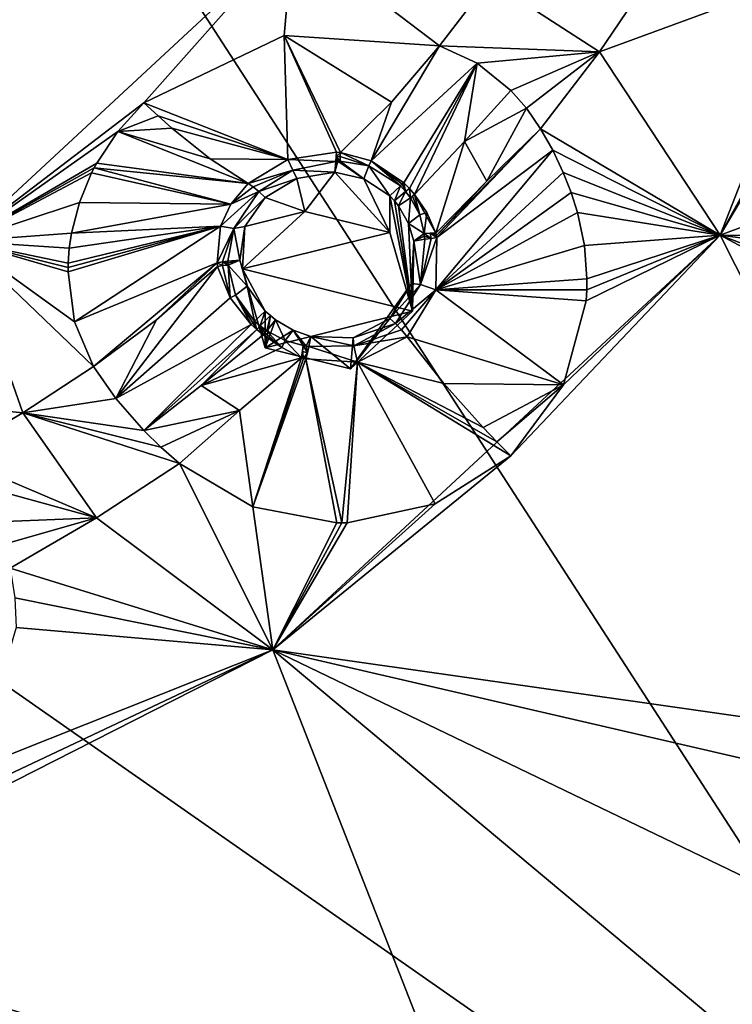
# Model space of a CAD drawing. Header units: millimetres. Extents: x -198 to 35, y -266 to 413.
# Tile 47 of 98: x -38 to -30, y -229 to -218. Entities that reach past the tile are written whole.
import ezdxf

# ---------------------------------------------------------------- set-up
doc = ezdxf.new("R2010")
doc.units = ezdxf.units.MM
doc.header["$LTSCALE"] = 87.30003
for name, color, linetype in [('1040', 7, 'CONTINUOUS'), ('1041', 7, 'CONTINUOUS'), ('1043', 7, 'CONTINUOUS'), ('306', 7, 'CONTINUOUS'), ('307', 7, 'CONTINUOUS'), ('308', 7, 'CONTINUOUS'), ('309', 7, 'CONTINUOUS'), ('310', 7, 'CONTINUOUS'), ('311', 7, 'CONTINUOUS'), ('312', 7, 'CONTINUOUS'), ('313', 7, 'CONTINUOUS'), ('430', 7, 'CONTINUOUS'), ('431', 7, 'CONTINUOUS'), ('480', 7, 'CONTINUOUS'), ('481', 7, 'CONTINUOUS'), ('482', 7, 'CONTINUOUS'), ('483', 7, 'CONTINUOUS'), ('484', 7, 'CONTINUOUS'), ('485', 7, 'CONTINUOUS'), ('486', 7, 'CONTINUOUS'), ('487', 7, 'CONTINUOUS'), ('488', 7, 'CONTINUOUS'), ('489', 7, 'CONTINUOUS'), ('638', 7, 'CONTINUOUS'), ('639', 7, 'CONTINUOUS'), ('640', 7, 'CONTINUOUS'), ('641', 7, 'CONTINUOUS'), ('642', 7, 'CONTINUOUS'), ('643', 7, 'CONTINUOUS'), ('644', 7, 'CONTINUOUS'), ('645', 7, 'CONTINUOUS'), ('646', 7, 'CONTINUOUS'), ('647', 7, 'CONTINUOUS'), ('648', 7, 'CONTINUOUS'), ('649', 7, 'CONTINUOUS'), ('650', 7, 'CONTINUOUS'), ('651', 7, 'CONTINUOUS'), ('834', 7, 'CONTINUOUS'), ('920', 7, 'CONTINUOUS'), ('921', 7, 'CONTINUOUS'), ('988', 7, 'CONTINUOUS')]:
    doc.layers.add(name, color=color, linetype=linetype)

msp = doc.modelspace()

# ---------------------------------------------------------------- linework, layer by layer
at = {"layer": '1040', "linetype": 'Continuous'}
for points in [[(-36.838, -219.006, 102.188), (-35.141, -217.091, 101.418), (-38.902, -220.578, 102.826), (-36.838, -219.006, 102.188)], [(-36.838, -219.006, 102.188), (-35.245, -218.241, 101.883), (-35.141, -217.091, 101.418), (-36.838, -219.006, 102.188)], [(-35.245, -218.241, 101.883), (-33.478, -218.358, 102.257), (-35.141, -217.091, 101.418), (-35.245, -218.241, 101.883)], [(-35.141, -217.091, 101.418), (-33.478, -218.358, 102.257), (-32.912, -217.614, 101.956), (-35.141, -217.091, 101.418)], [(-37.137, -219.331, 102.318), (-36.838, -219.006, 102.188), (-38.902, -220.578, 102.826), (-37.137, -219.331, 102.318)], [(-37.375, -219.691, 102.459), (-37.137, -219.331, 102.318), (-38.902, -220.578, 102.826), (-37.375, -219.691, 102.459)], [(-37.405, -219.747, 102.481), (-37.375, -219.691, 102.459), (-38.902, -220.578, 102.826), (-37.405, -219.747, 102.481)], [(-37.433, -219.803, 102.504), (-37.405, -219.747, 102.481), (-38.902, -220.578, 102.826), (-37.433, -219.803, 102.504)], [(-37.573, -220.141, 102.641), (-37.433, -219.803, 102.504), (-38.902, -220.578, 102.826), (-37.573, -220.141, 102.641)], [(-37.662, -220.49, 102.792), (-37.573, -220.141, 102.641), (-38.902, -220.578, 102.826), (-37.662, -220.49, 102.792)], [(-37.687, -220.659, 102.871), (-37.662, -220.49, 102.792), (-38.902, -220.578, 102.826), (-37.687, -220.659, 102.871)], [(-38.902, -220.578, 102.826), (-40.583, -222.291, 103.52), (-38.215, -222.531, 103.943), (-38.902, -220.578, 102.826)], [(-37.413, -222.006, 103.731), (-37.629, -221.496, 103.337), (-38.902, -220.578, 102.826), (-37.413, -222.006, 103.731)], [(-37.413, -222.006, 103.731), (-38.902, -220.578, 102.826), (-38.215, -222.531, 103.943), (-37.413, -222.006, 103.731)], [(-37.629, -221.496, 103.337), (-37.701, -220.926, 103.003), (-38.902, -220.578, 102.826), (-37.629, -221.496, 103.337)], [(-37.701, -220.926, 103.003), (-37.701, -220.878, 102.978), (-38.902, -220.578, 102.826), (-37.701, -220.926, 103.003)], [(-37.701, -220.878, 102.978), (-37.699, -220.831, 102.955), (-38.902, -220.578, 102.826), (-37.701, -220.878, 102.978)], [(-37.699, -220.831, 102.955), (-37.687, -220.659, 102.871), (-38.902, -220.578, 102.826), (-37.699, -220.831, 102.955)], [(-40.583, -222.291, 103.52), (-39.045, -223.017, 104.139), (-38.215, -222.531, 103.943), (-40.583, -222.291, 103.52)]]:
    msp.add_3dface(points, dxfattribs=at)
at = {"layer": '1041', "linetype": 'Continuous'}
for points in [[(-27.691, -216.116, 100.602), (-30.287, -220.509, 102.373), (-27.02, -214.564, 99.971), (-27.691, -216.116, 100.602)], [(-27.691, -216.116, 100.602), (-28.266, -216.935, 100.95), (-30.287, -220.509, 102.373), (-27.691, -216.116, 100.602)], [(-28.266, -216.935, 100.95), (-29.105, -217.487, 101.248), (-30.287, -220.509, 102.373), (-28.266, -216.935, 100.95)], [(-29.105, -217.487, 101.248), (-31.045, -217.517, 101.814), (-31.66, -218.425, 102.181), (-29.105, -217.487, 101.248)], [(-30.287, -220.509, 102.373), (-29.105, -217.487, 101.248), (-31.66, -218.425, 102.181), (-30.287, -220.509, 102.373)], [(-32.329, -219.3, 102.535), (-30.287, -220.509, 102.373), (-31.66, -218.425, 102.181), (-32.329, -219.3, 102.535)], [(-32.329, -219.3, 102.535), (-32.191, -219.545, 102.514), (-30.287, -220.509, 102.373), (-32.329, -219.3, 102.535)], [(-32.191, -219.545, 102.514), (-32.072, -219.797, 102.513), (-30.287, -220.509, 102.373), (-32.191, -219.545, 102.514)], [(-32.072, -219.797, 102.513), (-31.982, -220.024, 102.525), (-30.287, -220.509, 102.373), (-32.072, -219.797, 102.513)], [(-31.982, -220.024, 102.525), (-31.911, -220.253, 102.55), (-30.287, -220.509, 102.373), (-31.982, -220.024, 102.525)], [(-31.911, -220.253, 102.55), (-31.832, -220.629, 102.614), (-30.287, -220.509, 102.373), (-31.911, -220.253, 102.55)], [(-32.666, -223.019, 103.392), (-35.375, -225.226, 104.279), (-30.287, -220.509, 102.373), (-32.666, -223.019, 103.392)], [(-32.067, -222.212, 103.082), (-32.666, -223.019, 103.392), (-30.287, -220.509, 102.373), (-32.067, -222.212, 103.082)], [(-31.81, -221.257, 102.769), (-32.067, -222.212, 103.082), (-30.287, -220.509, 102.373), (-31.81, -221.257, 102.769)], [(-31.832, -220.629, 102.614), (-31.802, -221.009, 102.702), (-30.287, -220.509, 102.373), (-31.832, -220.629, 102.614)], [(-31.803, -221.131, 102.734), (-31.81, -221.257, 102.769), (-30.287, -220.509, 102.373), (-31.803, -221.131, 102.734)], [(-31.802, -221.009, 102.702), (-31.803, -221.131, 102.734), (-30.287, -220.509, 102.373), (-31.802, -221.009, 102.702)], [(-32.666, -223.019, 103.392), (-33.527, -223.567, 103.63), (-35.375, -225.226, 104.279), (-32.666, -223.019, 103.392)], [(-35.375, -225.226, 104.279), (-36.435, -223.107, 104.073), (-37.379, -223.727, 104.324), (-35.375, -225.226, 104.279)], [(-35.601, -223.602, 103.919), (-36.435, -223.107, 104.073), (-35.375, -225.226, 104.279), (-35.601, -223.602, 103.919)], [(-33.527, -223.567, 103.63), (-34.529, -223.781, 103.788), (-35.375, -225.226, 104.279), (-33.527, -223.567, 103.63)], [(-34.647, -223.782, 103.803), (-35.601, -223.602, 103.919), (-35.375, -225.226, 104.279), (-34.647, -223.782, 103.803)], [(-38.358, -224.298, 104.554), (-35.375, -225.226, 104.279), (-37.379, -223.727, 104.324), (-38.358, -224.298, 104.554)], [(-34.529, -223.781, 103.788), (-34.588, -223.783, 103.796), (-35.375, -225.226, 104.279), (-34.529, -223.781, 103.788)], [(-34.588, -223.783, 103.796), (-34.647, -223.782, 103.803), (-35.375, -225.226, 104.279), (-34.588, -223.783, 103.796)], [(-38.358, -224.298, 104.554), (-38.308, -224.636, 104.548), (-35.375, -225.226, 104.279), (-38.358, -224.298, 104.554)], [(-38.308, -224.636, 104.548), (-38.291, -224.971, 104.564), (-35.375, -225.226, 104.279), (-38.308, -224.636, 104.548)], [(-38.291, -224.971, 104.564), (-38.766, -226.574, 104.886), (-35.375, -225.226, 104.279), (-38.291, -224.971, 104.564)], [(-40.111, -227.632, 105.255), (-41.787, -228.255, 105.503), (-35.375, -225.226, 104.279), (-40.111, -227.632, 105.255)], [(-38.766, -226.574, 104.886), (-40.111, -227.632, 105.255), (-35.375, -225.226, 104.279), (-38.766, -226.574, 104.886)]]:
    msp.add_3dface(points, dxfattribs=at)
at = {"layer": '1043', "linetype": 'Continuous'}
for points in [[(-31.045, -217.517, 101.814), (-32.912, -217.614, 101.956), (-31.66, -218.425, 102.181), (-31.045, -217.517, 101.814)], [(-32.912, -217.614, 101.956), (-33.478, -218.358, 102.257), (-31.66, -218.425, 102.181), (-32.912, -217.614, 101.956)], [(-33.478, -218.358, 102.257), (-33.051, -218.554, 102.442), (-31.66, -218.425, 102.181), (-33.478, -218.358, 102.257)], [(-33.051, -218.554, 102.442), (-32.666, -218.864, 102.538), (-31.66, -218.425, 102.181), (-33.051, -218.554, 102.442)], [(-32.666, -218.864, 102.538), (-32.49, -219.067, 102.551), (-31.66, -218.425, 102.181), (-32.666, -218.864, 102.538)], [(-32.49, -219.067, 102.551), (-32.329, -219.3, 102.535), (-31.66, -218.425, 102.181), (-32.49, -219.067, 102.551)], [(-37.16, -222.368, 103.984), (-37.413, -222.006, 103.731), (-38.215, -222.531, 103.943), (-37.16, -222.368, 103.984)], [(-36.838, -222.732, 104.101), (-37.16, -222.368, 103.984), (-38.215, -222.531, 103.943), (-36.838, -222.732, 104.101)], [(-38.215, -222.531, 103.943), (-39.045, -223.017, 104.139), (-37.379, -223.727, 104.324), (-38.215, -222.531, 103.943)], [(-36.435, -223.107, 104.073), (-36.645, -222.92, 104.107), (-38.215, -222.531, 103.943), (-36.435, -223.107, 104.073)], [(-36.435, -223.107, 104.073), (-38.215, -222.531, 103.943), (-37.379, -223.727, 104.324), (-36.435, -223.107, 104.073)], [(-36.645, -222.92, 104.107), (-36.838, -222.732, 104.101), (-38.215, -222.531, 103.943), (-36.645, -222.92, 104.107)], [(-39.045, -223.017, 104.139), (-38.745, -223.35, 104.38), (-37.379, -223.727, 104.324), (-39.045, -223.017, 104.139)], [(-38.745, -223.35, 104.38), (-38.515, -223.771, 104.521), (-37.379, -223.727, 104.324), (-38.745, -223.35, 104.38)], [(-38.515, -223.771, 104.521), (-38.426, -224.023, 104.553), (-37.379, -223.727, 104.324), (-38.515, -223.771, 104.521)], [(-38.426, -224.023, 104.553), (-38.358, -224.298, 104.554), (-37.379, -223.727, 104.324), (-38.426, -224.023, 104.553)]]:
    msp.add_3dface(points, dxfattribs=at)
at = {"layer": '306', "linetype": 'Continuous'}
for points in [[(-33.509, -220.539, 103.305), (-32.329, -219.3, 102.535), (-33.514, -220.513, 103.302), (-33.509, -220.539, 103.305)], [(-33.514, -220.513, 103.302), (-32.329, -219.3, 102.535), (-32.941, -219.898, 102.873), (-33.514, -220.513, 103.302)], [(-32.191, -219.545, 102.514), (-32.329, -219.3, 102.535), (-33.509, -220.539, 103.305), (-32.191, -219.545, 102.514)], [(-32.072, -219.797, 102.513), (-32.191, -219.545, 102.514), (-33.521, -221.132, 103.414), (-32.072, -219.797, 102.513)], [(-33.521, -221.132, 103.414), (-32.191, -219.545, 102.514), (-33.509, -220.539, 103.305), (-33.521, -221.132, 103.414)], [(-31.982, -220.024, 102.525), (-32.072, -219.797, 102.513), (-33.521, -221.132, 103.414), (-31.982, -220.024, 102.525)], [(-33.519, -220.487, 103.299), (-33.514, -220.513, 103.302), (-32.941, -219.898, 102.873), (-33.519, -220.487, 103.299)], [(-31.911, -220.253, 102.55), (-31.982, -220.024, 102.525), (-33.521, -221.132, 103.414), (-31.911, -220.253, 102.55)], [(-31.832, -220.629, 102.614), (-31.911, -220.253, 102.55), (-33.521, -221.132, 103.414), (-31.832, -220.629, 102.614)], [(-31.802, -221.009, 102.702), (-31.832, -220.629, 102.614), (-33.521, -221.132, 103.414), (-31.802, -221.009, 102.702)], [(-31.803, -221.131, 102.734), (-31.802, -221.009, 102.702), (-33.521, -221.132, 103.414), (-31.803, -221.131, 102.734)], [(-33.847, -221.666, 103.59), (-32.067, -222.212, 103.082), (-33.521, -221.132, 103.414), (-33.847, -221.666, 103.59)], [(-31.81, -221.257, 102.769), (-31.803, -221.131, 102.734), (-33.521, -221.132, 103.414), (-31.81, -221.257, 102.769)], [(-32.067, -222.212, 103.082), (-31.81, -221.257, 102.769), (-33.521, -221.132, 103.414), (-32.067, -222.212, 103.082)], [(-33.428, -222.199, 103.388), (-32.067, -222.212, 103.082), (-33.847, -221.666, 103.59), (-33.428, -222.199, 103.388)], [(-32.984, -222.697, 103.339), (-32.067, -222.212, 103.082), (-33.428, -222.199, 103.388), (-32.984, -222.697, 103.339)], [(-32.827, -222.86, 103.357), (-32.067, -222.212, 103.082), (-32.984, -222.697, 103.339), (-32.827, -222.86, 103.357)], [(-32.666, -223.019, 103.392), (-32.067, -222.212, 103.082), (-32.827, -222.86, 103.357), (-32.666, -223.019, 103.392)]]:
    msp.add_3dface(points, dxfattribs=at)
at = {"layer": '307', "linetype": 'Continuous'}
for points in [[(-33.428, -222.199, 103.388), (-33.847, -221.666, 103.59), (-34.411, -221.954, 103.747), (-33.428, -222.199, 103.388)], [(-35.753, -222.506, 103.927), (-35.601, -223.602, 103.919), (-35.048, -221.905, 103.872), (-35.753, -222.506, 103.927)], [(-35.048, -221.905, 103.872), (-35.601, -223.602, 103.919), (-35.023, -221.912, 103.867), (-35.048, -221.905, 103.872)], [(-35.023, -221.912, 103.867), (-35.601, -223.602, 103.919), (-34.998, -221.919, 103.863), (-35.023, -221.912, 103.867)], [(-35.601, -223.602, 103.919), (-34.647, -223.782, 103.803), (-34.998, -221.919, 103.863), (-35.601, -223.602, 103.919)], [(-34.647, -223.782, 103.803), (-34.588, -223.783, 103.796), (-34.998, -221.919, 103.863), (-34.647, -223.782, 103.803)], [(-34.998, -221.919, 103.863), (-34.588, -223.783, 103.796), (-34.411, -221.954, 103.747), (-34.998, -221.919, 103.863)], [(-34.588, -223.783, 103.796), (-34.529, -223.781, 103.788), (-34.411, -221.954, 103.747), (-34.588, -223.783, 103.796)], [(-34.529, -223.781, 103.788), (-33.527, -223.567, 103.63), (-34.411, -221.954, 103.747), (-34.529, -223.781, 103.788)], [(-32.666, -223.019, 103.392), (-32.827, -222.86, 103.357), (-34.411, -221.954, 103.747), (-32.666, -223.019, 103.392)], [(-33.527, -223.567, 103.63), (-32.666, -223.019, 103.392), (-34.411, -221.954, 103.747), (-33.527, -223.567, 103.63)], [(-32.827, -222.86, 103.357), (-32.984, -222.697, 103.339), (-34.411, -221.954, 103.747), (-32.827, -222.86, 103.357)], [(-32.984, -222.697, 103.339), (-33.428, -222.199, 103.388), (-34.411, -221.954, 103.747), (-32.984, -222.697, 103.339)], [(-36.435, -223.107, 104.073), (-35.601, -223.602, 103.919), (-35.753, -222.506, 103.927), (-36.435, -223.107, 104.073)]]:
    msp.add_3dface(points, dxfattribs=at)
at = {"layer": '308', "linetype": 'Continuous'}
for points in [[(-36.838, -219.006, 102.188), (-37.137, -219.331, 102.318), (-36.678, -219.154, 102.246), (-36.838, -219.006, 102.188)], [(-36.678, -219.154, 102.246), (-37.137, -219.331, 102.318), (-36.52, -219.295, 102.322), (-36.678, -219.154, 102.246)], [(-37.137, -219.331, 102.318), (-37.375, -219.691, 102.459), (-35.652, -219.924, 103.08), (-37.137, -219.331, 102.318)], [(-36.52, -219.295, 102.322), (-37.137, -219.331, 102.318), (-36.085, -219.642, 102.624), (-36.52, -219.295, 102.322)], [(-36.085, -219.642, 102.624), (-37.137, -219.331, 102.318), (-35.652, -219.924, 103.08), (-36.085, -219.642, 102.624)], [(-37.405, -219.747, 102.481), (-37.433, -219.803, 102.504), (-35.85, -220.16, 103.181), (-37.405, -219.747, 102.481)], [(-37.375, -219.691, 102.459), (-37.405, -219.747, 102.481), (-35.652, -219.924, 103.08), (-37.375, -219.691, 102.459)], [(-35.652, -219.924, 103.08), (-37.405, -219.747, 102.481), (-35.85, -220.16, 103.181), (-35.652, -219.924, 103.08)], [(-37.433, -219.803, 102.504), (-37.573, -220.141, 102.641), (-35.85, -220.16, 103.181), (-37.433, -219.803, 102.504)], [(-37.573, -220.141, 102.641), (-37.662, -220.49, 102.792), (-35.85, -220.16, 103.181), (-37.573, -220.141, 102.641)], [(-35.85, -220.16, 103.181), (-37.662, -220.49, 102.792), (-35.967, -220.408, 103.299), (-35.85, -220.16, 103.181)], [(-37.701, -220.926, 103.003), (-37.629, -221.496, 103.337), (-35.967, -220.408, 103.299), (-37.701, -220.926, 103.003)], [(-37.701, -220.878, 102.978), (-37.701, -220.926, 103.003), (-35.967, -220.408, 103.299), (-37.701, -220.878, 102.978)], [(-37.699, -220.831, 102.955), (-37.701, -220.878, 102.978), (-35.967, -220.408, 103.299), (-37.699, -220.831, 102.955)], [(-37.687, -220.659, 102.871), (-37.699, -220.831, 102.955), (-35.967, -220.408, 103.299), (-37.687, -220.659, 102.871)], [(-37.662, -220.49, 102.792), (-37.687, -220.659, 102.871), (-35.967, -220.408, 103.299), (-37.662, -220.49, 102.792)], [(-35.967, -220.408, 103.299), (-37.629, -221.496, 103.337), (-36.007, -220.827, 103.526), (-35.967, -220.408, 103.299)], [(-37.629, -221.496, 103.337), (-37.413, -222.006, 103.731), (-36.007, -220.827, 103.526), (-37.629, -221.496, 103.337)], [(-36.007, -220.827, 103.526), (-37.413, -222.006, 103.731), (-36.694, -221.475, 103.587), (-36.007, -220.827, 103.526)], [(-36.003, -220.866, 103.548), (-36.007, -220.827, 103.526), (-36.694, -221.475, 103.587), (-36.003, -220.866, 103.548)]]:
    msp.add_3dface(points, dxfattribs=at)
at = {"layer": '309', "linetype": 'Continuous'}
for points in [[(-35.245, -218.241, 101.883), (-36.838, -219.006, 102.188), (-35.202, -219.65, 102.987), (-35.245, -218.241, 101.883)], [(-33.478, -218.358, 102.257), (-35.245, -218.241, 101.883), (-34.024, -218.999, 102.587), (-33.478, -218.358, 102.257)], [(-34.024, -218.999, 102.587), (-35.245, -218.241, 101.883), (-34.604, -219.569, 103.024), (-34.024, -218.999, 102.587)], [(-34.604, -219.569, 103.024), (-35.245, -218.241, 101.883), (-34.648, -219.567, 103.017), (-34.604, -219.569, 103.024)], [(-34.648, -219.567, 103.017), (-35.245, -218.241, 101.883), (-35.202, -219.65, 102.987), (-34.648, -219.567, 103.017)], [(-36.838, -219.006, 102.188), (-36.678, -219.154, 102.246), (-35.202, -219.65, 102.987), (-36.838, -219.006, 102.188)], [(-36.678, -219.154, 102.246), (-36.52, -219.295, 102.322), (-35.202, -219.65, 102.987), (-36.678, -219.154, 102.246)], [(-36.52, -219.295, 102.322), (-36.085, -219.642, 102.624), (-35.202, -219.65, 102.987), (-36.52, -219.295, 102.322)], [(-36.085, -219.642, 102.624), (-35.652, -219.924, 103.08), (-35.202, -219.65, 102.987), (-36.085, -219.642, 102.624)]]:
    msp.add_3dface(points, dxfattribs=at)
at = {"layer": '310', "linetype": 'Continuous'}
for points in [[(-36.003, -220.866, 103.548), (-36.694, -221.475, 103.587), (-37.16, -222.368, 103.984), (-36.003, -220.866, 103.548)], [(-36.003, -220.866, 103.548), (-37.16, -222.368, 103.984), (-35.857, -221.222, 103.728), (-36.003, -220.866, 103.548)], [(-35.857, -221.222, 103.728), (-37.16, -222.368, 103.984), (-35.62, -221.525, 103.836), (-35.857, -221.222, 103.728)], [(-36.694, -221.475, 103.587), (-37.413, -222.006, 103.731), (-37.16, -222.368, 103.984), (-36.694, -221.475, 103.587)], [(-37.16, -222.368, 103.984), (-36.838, -222.732, 104.101), (-35.62, -221.525, 103.836), (-37.16, -222.368, 103.984)], [(-35.62, -221.525, 103.836), (-36.838, -222.732, 104.101), (-35.556, -221.585, 103.853), (-35.62, -221.525, 103.836)], [(-35.556, -221.585, 103.853), (-36.838, -222.732, 104.101), (-36.189, -222.221, 103.953), (-35.556, -221.585, 103.853)], [(-35.485, -221.644, 103.868), (-35.556, -221.585, 103.853), (-36.189, -222.221, 103.953), (-35.485, -221.644, 103.868)]]:
    msp.add_3dface(points, dxfattribs=at)
at = {"layer": '311', "linetype": 'Continuous'}
for points in [[(-35.485, -221.644, 103.868), (-36.189, -222.221, 103.953), (-35.27, -221.789, 103.888), (-35.485, -221.644, 103.868)], [(-36.189, -222.221, 103.953), (-35.048, -221.905, 103.872), (-35.27, -221.789, 103.888), (-36.189, -222.221, 103.953)], [(-35.753, -222.506, 103.927), (-35.048, -221.905, 103.872), (-36.189, -222.221, 103.953), (-35.753, -222.506, 103.927)], [(-36.838, -222.732, 104.101), (-35.753, -222.506, 103.927), (-36.189, -222.221, 103.953), (-36.838, -222.732, 104.101)], [(-35.753, -222.506, 103.927), (-36.838, -222.732, 104.101), (-36.645, -222.92, 104.107), (-35.753, -222.506, 103.927)], [(-36.435, -223.107, 104.073), (-35.753, -222.506, 103.927), (-36.645, -222.92, 104.107), (-36.435, -223.107, 104.073)]]:
    msp.add_3dface(points, dxfattribs=at)
at = {"layer": '312', "linetype": 'Continuous'}
for points in [[(-33.478, -218.358, 102.257), (-34.024, -218.999, 102.587), (-34.257, -219.667, 103.099), (-33.478, -218.358, 102.257)], [(-33.051, -218.554, 102.442), (-33.478, -218.358, 102.257), (-34.257, -219.667, 103.099), (-33.051, -218.554, 102.442)], [(-33.885, -219.916, 103.186), (-33.051, -218.554, 102.442), (-34.257, -219.667, 103.099), (-33.885, -219.916, 103.186)], [(-33.821, -219.98, 103.204), (-33.051, -218.554, 102.442), (-33.885, -219.916, 103.186), (-33.821, -219.98, 103.204)], [(-33.762, -220.048, 103.222), (-33.051, -218.554, 102.442), (-33.821, -219.98, 103.204), (-33.762, -220.048, 103.222)], [(-33.195, -219.445, 102.831), (-33.051, -218.554, 102.442), (-33.762, -220.048, 103.222), (-33.195, -219.445, 102.831)], [(-32.666, -218.864, 102.538), (-33.051, -218.554, 102.442), (-33.195, -219.445, 102.831), (-32.666, -218.864, 102.538)], [(-34.024, -218.999, 102.587), (-34.604, -219.569, 103.024), (-34.257, -219.667, 103.099), (-34.024, -218.999, 102.587)]]:
    msp.add_3dface(points, dxfattribs=at)
at = {"layer": '313', "linetype": 'Continuous'}
for points in [[(-32.666, -218.864, 102.538), (-33.195, -219.445, 102.831), (-32.49, -219.067, 102.551), (-32.666, -218.864, 102.538)], [(-33.195, -219.445, 102.831), (-32.941, -219.898, 102.873), (-32.49, -219.067, 102.551), (-33.195, -219.445, 102.831)], [(-32.941, -219.898, 102.873), (-32.329, -219.3, 102.535), (-32.49, -219.067, 102.551), (-32.941, -219.898, 102.873)], [(-33.519, -220.487, 103.299), (-33.195, -219.445, 102.831), (-33.762, -220.048, 103.222), (-33.519, -220.487, 103.299)], [(-33.519, -220.487, 103.299), (-32.941, -219.898, 102.873), (-33.195, -219.445, 102.831), (-33.519, -220.487, 103.299)], [(-33.519, -220.487, 103.299), (-33.762, -220.048, 103.222), (-33.624, -220.253, 103.269), (-33.519, -220.487, 103.299)]]:
    msp.add_3dface(points, dxfattribs=at)
at = {"layer": '430', "linetype": 'Continuous'}
for points in [[(-34.045, -220.063, 103.251), (-34.045, -220.48, 102.22), (-33.787, -221.376, 102.582), (-34.045, -220.063, 103.251)], [(-33.991, -220.119, 103.266), (-34.045, -220.063, 103.251), (-33.787, -221.376, 102.582), (-33.991, -220.119, 103.266)], [(-33.944, -220.178, 103.282), (-33.991, -220.119, 103.266), (-33.787, -221.376, 102.582), (-33.944, -220.178, 103.282)], [(-33.83, -220.378, 103.327), (-33.944, -220.178, 103.282), (-33.787, -221.376, 102.582), (-33.83, -220.378, 103.327)], [(-33.77, -220.579, 103.359), (-33.83, -220.378, 103.327), (-33.787, -221.376, 102.582), (-33.77, -220.579, 103.359)], [(-33.796, -221.062, 103.447), (-33.77, -220.579, 103.359), (-33.787, -221.376, 102.582), (-33.796, -221.062, 103.447)], [(-34.045, -221.457, 103.578), (-33.796, -221.062, 103.447), (-34.492, -222.031, 102.846), (-34.045, -221.457, 103.578)], [(-34.492, -222.031, 102.846), (-33.796, -221.062, 103.447), (-33.787, -221.376, 102.582), (-34.492, -222.031, 102.846)], [(-35.459, -221.374, 103.781), (-35.401, -221.426, 103.795), (-35.459, -221.791, 102.749), (-35.459, -221.374, 103.781)], [(-35.401, -221.426, 103.795), (-35.342, -221.473, 103.805), (-35.459, -221.791, 102.749), (-35.401, -221.426, 103.795)], [(-34.461, -221.678, 103.696), (-34.045, -221.457, 103.578), (-34.492, -222.031, 102.846), (-34.461, -221.678, 103.696)], [(-35.342, -221.473, 103.805), (-35.142, -221.59, 103.817), (-35.459, -221.791, 102.749), (-35.342, -221.473, 103.805)], [(-35.142, -221.59, 103.817), (-34.94, -221.664, 103.798), (-35.459, -221.791, 102.749), (-35.142, -221.59, 103.817)], [(-35.459, -221.791, 102.749), (-34.94, -221.664, 103.798), (-34.492, -222.031, 102.846), (-35.459, -221.791, 102.749)], [(-34.94, -221.664, 103.798), (-34.461, -221.678, 103.696), (-34.492, -222.031, 102.846), (-34.94, -221.664, 103.798)]]:
    msp.add_3dface(points, dxfattribs=at)
at = {"layer": '431', "linetype": 'Continuous'}
for points in [[(-35.099, -219.866, 103.124), (-35.459, -220.084, 103.2), (-35.011, -220.241, 102.123), (-35.099, -219.866, 103.124)], [(-34.669, -219.796, 103.139), (-35.099, -219.866, 103.124), (-35.011, -220.241, 102.123), (-34.669, -219.796, 103.139)], [(-34.045, -220.48, 102.22), (-34.669, -219.796, 103.139), (-35.011, -220.241, 102.123), (-34.045, -220.48, 102.22)], [(-34.669, -219.796, 103.139), (-34.045, -220.48, 102.22), (-34.337, -219.869, 103.189), (-34.669, -219.796, 103.139)], [(-34.045, -220.48, 102.22), (-34.045, -220.063, 103.251), (-34.337, -219.869, 103.189), (-34.045, -220.48, 102.22)], [(-35.459, -220.084, 103.2), (-35.69, -220.413, 103.345), (-35.011, -220.241, 102.123), (-35.459, -220.084, 103.2)], [(-35.011, -220.241, 102.123), (-35.69, -220.413, 103.345), (-35.717, -220.895, 102.387), (-35.011, -220.241, 102.123)], [(-35.69, -220.413, 103.345), (-35.748, -220.797, 103.543), (-35.717, -220.895, 102.387), (-35.69, -220.413, 103.345)], [(-35.748, -220.797, 103.543), (-35.666, -221.09, 103.682), (-35.717, -220.895, 102.387), (-35.748, -220.797, 103.543)], [(-35.459, -221.374, 103.781), (-35.459, -221.791, 102.749), (-35.717, -220.895, 102.387), (-35.459, -221.374, 103.781)], [(-35.666, -221.09, 103.682), (-35.459, -221.374, 103.781), (-35.717, -220.895, 102.387), (-35.666, -221.09, 103.682)]]:
    msp.add_3dface(points, dxfattribs=at)
at = {"layer": '480', "linetype": 'Continuous'}
for points in [[(-34.669, -219.796, 103.139), (-34.337, -219.869, 103.189), (-34.633, -219.671, 103.091), (-34.669, -219.796, 103.139)], [(-34.658, -219.672, 103.089), (-34.669, -219.796, 103.139), (-34.633, -219.671, 103.091), (-34.658, -219.672, 103.089)], [(-34.633, -219.671, 103.091), (-34.337, -219.869, 103.189), (-34.609, -219.67, 103.094), (-34.633, -219.671, 103.091)], [(-34.609, -219.67, 103.094), (-34.337, -219.869, 103.189), (-34.281, -219.724, 103.13), (-34.609, -219.67, 103.094)], [(-34.337, -219.869, 103.189), (-34.045, -220.063, 103.251), (-34.281, -219.724, 103.13), (-34.337, -219.869, 103.189)], [(-34.281, -219.724, 103.13), (-34.045, -220.063, 103.251), (-33.923, -219.95, 103.206), (-34.281, -219.724, 103.13)]]:
    msp.add_3dface(points, dxfattribs=at)
at = {"layer": '481', "linetype": 'Continuous'}
for points in [[(-34.669, -219.796, 103.139), (-34.658, -219.672, 103.089), (-35.146, -219.771, 103.085), (-34.669, -219.796, 103.139)], [(-35.534, -220.014, 103.171), (-35.099, -219.866, 103.124), (-35.146, -219.771, 103.085), (-35.534, -220.014, 103.171)], [(-35.099, -219.866, 103.124), (-34.669, -219.796, 103.139), (-35.146, -219.771, 103.085), (-35.099, -219.866, 103.124)], [(-35.459, -220.084, 103.2), (-35.099, -219.866, 103.124), (-35.534, -220.014, 103.171), (-35.459, -220.084, 103.2)]]:
    msp.add_3dface(points, dxfattribs=at)
at = {"layer": '482', "linetype": 'Continuous'}
for points in [[(-35.459, -220.084, 103.2), (-35.534, -220.014, 103.171), (-35.818, -220.434, 103.357), (-35.459, -220.084, 103.2)], [(-35.69, -220.413, 103.345), (-35.459, -220.084, 103.2), (-35.818, -220.434, 103.357), (-35.69, -220.413, 103.345)], [(-35.883, -220.808, 103.548), (-35.748, -220.797, 103.543), (-35.818, -220.434, 103.357), (-35.883, -220.808, 103.548)], [(-35.748, -220.797, 103.543), (-35.69, -220.413, 103.345), (-35.818, -220.434, 103.357), (-35.748, -220.797, 103.543)]]:
    msp.add_3dface(points, dxfattribs=at)
at = {"layer": '483', "linetype": 'Continuous'}
for points in [[(-35.748, -220.797, 103.543), (-35.883, -220.808, 103.548), (-35.883, -220.83, 103.559), (-35.748, -220.797, 103.543)], [(-35.882, -220.851, 103.571), (-35.748, -220.797, 103.543), (-35.883, -220.83, 103.559), (-35.882, -220.851, 103.571)], [(-35.666, -221.09, 103.682), (-35.748, -220.797, 103.543), (-35.882, -220.851, 103.571), (-35.666, -221.09, 103.682)], [(-35.798, -221.195, 103.725), (-35.666, -221.09, 103.682), (-35.882, -220.851, 103.571), (-35.798, -221.195, 103.725)], [(-35.581, -221.487, 103.827), (-35.666, -221.09, 103.682), (-35.798, -221.195, 103.725), (-35.581, -221.487, 103.827)], [(-35.459, -221.374, 103.781), (-35.666, -221.09, 103.682), (-35.581, -221.487, 103.827), (-35.459, -221.374, 103.781)]]:
    msp.add_3dface(points, dxfattribs=at)
at = {"layer": '484', "linetype": 'Continuous'}
for points in [[(-35.459, -221.374, 103.781), (-35.581, -221.487, 103.827), (-35.518, -221.542, 103.842), (-35.459, -221.374, 103.781)], [(-35.401, -221.426, 103.795), (-35.459, -221.374, 103.781), (-35.518, -221.542, 103.842), (-35.401, -221.426, 103.795)], [(-35.441, -221.599, 103.856), (-35.401, -221.426, 103.795), (-35.518, -221.542, 103.842), (-35.441, -221.599, 103.856)], [(-35.342, -221.473, 103.805), (-35.401, -221.426, 103.795), (-35.441, -221.599, 103.856), (-35.342, -221.473, 103.805)]]:
    msp.add_3dface(points, dxfattribs=at)
at = {"layer": '485', "linetype": 'Continuous'}
for points in [[(-35.342, -221.473, 103.805), (-35.441, -221.599, 103.856), (-35.234, -221.709, 103.87), (-35.342, -221.473, 103.805)], [(-35.142, -221.59, 103.817), (-35.342, -221.473, 103.805), (-35.234, -221.709, 103.87), (-35.142, -221.59, 103.817)], [(-35.027, -221.767, 103.855), (-35.142, -221.59, 103.817), (-35.234, -221.709, 103.87), (-35.027, -221.767, 103.855)], [(-34.94, -221.664, 103.798), (-35.142, -221.59, 103.817), (-34.996, -221.772, 103.85), (-34.94, -221.664, 103.798)], [(-34.996, -221.772, 103.85), (-35.142, -221.59, 103.817), (-35.027, -221.767, 103.855), (-34.996, -221.772, 103.85)], [(-34.963, -221.778, 103.844), (-34.94, -221.664, 103.798), (-34.996, -221.772, 103.85), (-34.963, -221.778, 103.844)]]:
    msp.add_3dface(points, dxfattribs=at)
at = {"layer": '486', "linetype": 'Continuous'}
for points in [[(-34.045, -221.457, 103.578), (-34.461, -221.678, 103.696), (-33.98, -221.516, 103.602), (-34.045, -221.457, 103.578)], [(-33.98, -221.516, 103.602), (-34.461, -221.678, 103.696), (-34.453, -221.77, 103.736), (-33.98, -221.516, 103.602)], [(-34.94, -221.664, 103.798), (-34.963, -221.778, 103.844), (-34.453, -221.77, 103.736), (-34.94, -221.664, 103.798)], [(-34.461, -221.678, 103.696), (-34.94, -221.664, 103.798), (-34.453, -221.77, 103.736), (-34.461, -221.678, 103.696)]]:
    msp.add_3dface(points, dxfattribs=at)
at = {"layer": '487', "linetype": 'Continuous'}
for points in [[(-33.647, -220.558, 103.351), (-33.77, -220.579, 103.359), (-33.696, -221.07, 103.453), (-33.647, -220.558, 103.351)], [(-33.77, -220.579, 103.359), (-33.796, -221.062, 103.447), (-33.696, -221.07, 103.453), (-33.77, -220.579, 103.359)], [(-33.796, -221.062, 103.447), (-34.045, -221.457, 103.578), (-33.696, -221.07, 103.453), (-33.796, -221.062, 103.447)], [(-34.045, -221.457, 103.578), (-33.98, -221.516, 103.602), (-33.696, -221.07, 103.453), (-34.045, -221.457, 103.578)]]:
    msp.add_3dface(points, dxfattribs=at)
at = {"layer": '488', "linetype": 'Continuous'}
for points in [[(-33.944, -220.178, 103.282), (-33.83, -220.378, 103.327), (-33.808, -220.086, 103.244), (-33.944, -220.178, 103.282)], [(-33.808, -220.086, 103.244), (-33.83, -220.378, 103.327), (-33.704, -220.281, 103.295), (-33.808, -220.086, 103.244)], [(-33.704, -220.281, 103.295), (-33.83, -220.378, 103.327), (-33.653, -220.493, 103.34), (-33.704, -220.281, 103.295)], [(-33.83, -220.378, 103.327), (-33.77, -220.579, 103.359), (-33.653, -220.493, 103.34), (-33.83, -220.378, 103.327)], [(-33.653, -220.493, 103.34), (-33.77, -220.579, 103.359), (-33.651, -220.524, 103.346), (-33.653, -220.493, 103.34)], [(-33.77, -220.579, 103.359), (-33.647, -220.558, 103.351), (-33.651, -220.524, 103.346), (-33.77, -220.579, 103.359)]]:
    msp.add_3dface(points, dxfattribs=at)
at = {"layer": '489', "linetype": 'Continuous'}
for points in [[(-34.045, -220.063, 103.251), (-33.991, -220.119, 103.266), (-33.923, -219.95, 103.206), (-34.045, -220.063, 103.251)], [(-33.923, -219.95, 103.206), (-33.991, -220.119, 103.266), (-33.865, -220.013, 103.224), (-33.923, -219.95, 103.206)], [(-33.991, -220.119, 103.266), (-33.944, -220.178, 103.282), (-33.865, -220.013, 103.224), (-33.991, -220.119, 103.266)], [(-33.944, -220.178, 103.282), (-33.808, -220.086, 103.244), (-33.865, -220.013, 103.224), (-33.944, -220.178, 103.282)]]:
    msp.add_3dface(points, dxfattribs=at)
at = {"layer": '638', "linetype": 'Continuous'}
for points in [[(-35.652, -219.924, 103.08), (-35.85, -220.16, 103.181), (-35.596, -219.962, 103.136), (-35.652, -219.924, 103.08)], [(-35.85, -220.16, 103.181), (-35.534, -220.014, 103.171), (-35.596, -219.962, 103.136), (-35.85, -220.16, 103.181)], [(-35.85, -220.16, 103.181), (-35.967, -220.408, 103.299), (-35.534, -220.014, 103.171), (-35.85, -220.16, 103.181)], [(-35.534, -220.014, 103.171), (-35.967, -220.408, 103.299), (-35.818, -220.434, 103.357), (-35.534, -220.014, 103.171)], [(-35.967, -220.408, 103.299), (-36.007, -220.827, 103.526), (-35.818, -220.434, 103.357), (-35.967, -220.408, 103.299)], [(-35.818, -220.434, 103.357), (-36.007, -220.827, 103.526), (-35.947, -220.814, 103.543), (-35.818, -220.434, 103.357)], [(-35.883, -220.808, 103.548), (-35.818, -220.434, 103.357), (-35.947, -220.814, 103.543), (-35.883, -220.808, 103.548)]]:
    msp.add_3dface(points, dxfattribs=at)
at = {"layer": '639', "linetype": 'Continuous'}
for points in [[(-35.947, -220.814, 103.543), (-36.007, -220.827, 103.526), (-35.944, -220.856, 103.565), (-35.947, -220.814, 103.543)], [(-36.007, -220.827, 103.526), (-36.003, -220.866, 103.548), (-35.944, -220.856, 103.565), (-36.007, -220.827, 103.526)], [(-35.883, -220.83, 103.559), (-35.883, -220.808, 103.548), (-35.947, -220.814, 103.543), (-35.883, -220.83, 103.559)], [(-35.882, -220.851, 103.571), (-35.883, -220.83, 103.559), (-35.947, -220.814, 103.543), (-35.882, -220.851, 103.571)], [(-35.882, -220.851, 103.571), (-35.947, -220.814, 103.543), (-35.944, -220.856, 103.565), (-35.882, -220.851, 103.571)]]:
    msp.add_3dface(points, dxfattribs=at)
at = {"layer": '640', "linetype": 'Continuous'}
for points in [[(-36.003, -220.866, 103.548), (-35.857, -221.222, 103.728), (-35.944, -220.856, 103.565), (-36.003, -220.866, 103.548)], [(-35.857, -221.222, 103.728), (-35.882, -220.851, 103.571), (-35.944, -220.856, 103.565), (-35.857, -221.222, 103.728)], [(-35.857, -221.222, 103.728), (-35.798, -221.195, 103.725), (-35.882, -220.851, 103.571), (-35.857, -221.222, 103.728)], [(-35.857, -221.222, 103.728), (-35.62, -221.525, 103.836), (-35.798, -221.195, 103.725), (-35.857, -221.222, 103.728)], [(-35.798, -221.195, 103.725), (-35.62, -221.525, 103.836), (-35.601, -221.506, 103.833), (-35.798, -221.195, 103.725)], [(-35.581, -221.487, 103.827), (-35.798, -221.195, 103.725), (-35.601, -221.506, 103.833), (-35.581, -221.487, 103.827)]]:
    msp.add_3dface(points, dxfattribs=at)
at = {"layer": '641', "linetype": 'Continuous'}
for points in [[(-35.62, -221.525, 103.836), (-35.556, -221.585, 103.853), (-35.601, -221.506, 103.833), (-35.62, -221.525, 103.836)], [(-35.556, -221.585, 103.853), (-35.581, -221.487, 103.827), (-35.601, -221.506, 103.833), (-35.556, -221.585, 103.853)], [(-35.581, -221.487, 103.827), (-35.556, -221.585, 103.853), (-35.518, -221.542, 103.842), (-35.581, -221.487, 103.827)], [(-35.556, -221.585, 103.853), (-35.485, -221.644, 103.868), (-35.518, -221.542, 103.842), (-35.556, -221.585, 103.853)], [(-35.518, -221.542, 103.842), (-35.485, -221.644, 103.868), (-35.463, -221.621, 103.863), (-35.518, -221.542, 103.842)], [(-35.441, -221.599, 103.856), (-35.518, -221.542, 103.842), (-35.463, -221.621, 103.863), (-35.441, -221.599, 103.856)]]:
    msp.add_3dface(points, dxfattribs=at)
at = {"layer": '642', "linetype": 'Continuous'}
for points in [[(-35.485, -221.644, 103.868), (-35.27, -221.789, 103.888), (-35.463, -221.621, 103.863), (-35.485, -221.644, 103.868)], [(-35.27, -221.789, 103.888), (-35.441, -221.599, 103.856), (-35.463, -221.621, 103.863), (-35.27, -221.789, 103.888)], [(-35.441, -221.599, 103.856), (-35.27, -221.789, 103.888), (-35.234, -221.709, 103.87), (-35.441, -221.599, 103.856)], [(-35.27, -221.789, 103.888), (-35.048, -221.905, 103.872), (-35.234, -221.709, 103.87), (-35.27, -221.789, 103.888)], [(-35.048, -221.905, 103.872), (-35.027, -221.767, 103.855), (-35.234, -221.709, 103.87), (-35.048, -221.905, 103.872)], [(-35.027, -221.767, 103.855), (-35.048, -221.905, 103.872), (-35.036, -221.835, 103.872), (-35.027, -221.767, 103.855)]]:
    msp.add_3dface(points, dxfattribs=at)
at = {"layer": '643', "linetype": 'Continuous'}
for points in [[(-35.027, -221.767, 103.855), (-35.036, -221.835, 103.872), (-34.979, -221.848, 103.862), (-35.027, -221.767, 103.855)], [(-34.996, -221.772, 103.85), (-35.027, -221.767, 103.855), (-34.979, -221.848, 103.862), (-34.996, -221.772, 103.85)], [(-34.963, -221.778, 103.844), (-34.996, -221.772, 103.85), (-34.979, -221.848, 103.862), (-34.963, -221.778, 103.844)], [(-35.048, -221.905, 103.872), (-35.023, -221.912, 103.867), (-35.036, -221.835, 103.872), (-35.048, -221.905, 103.872)], [(-35.036, -221.835, 103.872), (-35.023, -221.912, 103.867), (-34.979, -221.848, 103.862), (-35.036, -221.835, 103.872)], [(-35.023, -221.912, 103.867), (-34.998, -221.919, 103.863), (-34.979, -221.848, 103.862), (-35.023, -221.912, 103.867)]]:
    msp.add_3dface(points, dxfattribs=at)
at = {"layer": '644', "linetype": 'Continuous'}
for points in [[(-33.98, -221.516, 103.602), (-34.453, -221.77, 103.736), (-33.909, -221.589, 103.612), (-33.98, -221.516, 103.602)], [(-34.453, -221.77, 103.736), (-33.847, -221.666, 103.59), (-33.909, -221.589, 103.612), (-34.453, -221.77, 103.736)], [(-34.411, -221.954, 103.747), (-33.847, -221.666, 103.59), (-34.453, -221.77, 103.736), (-34.411, -221.954, 103.747)], [(-34.998, -221.919, 103.863), (-34.411, -221.954, 103.747), (-34.963, -221.778, 103.844), (-34.998, -221.919, 103.863)], [(-34.998, -221.919, 103.863), (-34.963, -221.778, 103.844), (-34.979, -221.848, 103.862), (-34.998, -221.919, 103.863)], [(-34.963, -221.778, 103.844), (-34.411, -221.954, 103.747), (-34.453, -221.77, 103.736), (-34.963, -221.778, 103.844)]]:
    msp.add_3dface(points, dxfattribs=at)
at = {"layer": '645', "linetype": 'Continuous'}
for points in [[(-33.521, -221.132, 103.414), (-33.509, -220.539, 103.305), (-33.696, -221.07, 103.453), (-33.521, -221.132, 103.414)], [(-33.696, -221.07, 103.453), (-33.509, -220.539, 103.305), (-33.575, -220.547, 103.337), (-33.696, -221.07, 103.453)], [(-33.647, -220.558, 103.351), (-33.696, -221.07, 103.453), (-33.575, -220.547, 103.337), (-33.647, -220.558, 103.351)], [(-33.98, -221.516, 103.602), (-33.521, -221.132, 103.414), (-33.696, -221.07, 103.453), (-33.98, -221.516, 103.602)], [(-33.521, -221.132, 103.414), (-33.98, -221.516, 103.602), (-33.909, -221.589, 103.612), (-33.521, -221.132, 103.414)], [(-33.847, -221.666, 103.59), (-33.521, -221.132, 103.414), (-33.909, -221.589, 103.612), (-33.847, -221.666, 103.59)]]:
    msp.add_3dface(points, dxfattribs=at)
at = {"layer": '646', "linetype": 'Continuous'}
for points in [[(-33.653, -220.493, 103.34), (-33.575, -220.547, 103.337), (-33.583, -220.489, 103.328), (-33.653, -220.493, 103.34)], [(-33.653, -220.493, 103.34), (-33.651, -220.524, 103.346), (-33.575, -220.547, 103.337), (-33.653, -220.493, 103.34)], [(-33.651, -220.524, 103.346), (-33.647, -220.558, 103.351), (-33.575, -220.547, 103.337), (-33.651, -220.524, 103.346)], [(-33.514, -220.513, 103.302), (-33.519, -220.487, 103.299), (-33.583, -220.489, 103.328), (-33.514, -220.513, 103.302)], [(-33.509, -220.539, 103.305), (-33.514, -220.513, 103.302), (-33.583, -220.489, 103.328), (-33.509, -220.539, 103.305)], [(-33.575, -220.547, 103.337), (-33.509, -220.539, 103.305), (-33.583, -220.489, 103.328), (-33.575, -220.547, 103.337)]]:
    msp.add_3dface(points, dxfattribs=at)
at = {"layer": '647', "linetype": 'Continuous'}
for points in [[(-33.808, -220.086, 103.244), (-33.704, -220.281, 103.295), (-33.785, -220.066, 103.235), (-33.808, -220.086, 103.244)], [(-33.704, -220.281, 103.295), (-33.762, -220.048, 103.222), (-33.785, -220.066, 103.235), (-33.704, -220.281, 103.295)], [(-33.624, -220.253, 103.269), (-33.762, -220.048, 103.222), (-33.704, -220.281, 103.295), (-33.624, -220.253, 103.269)], [(-33.624, -220.253, 103.269), (-33.704, -220.281, 103.295), (-33.653, -220.493, 103.34), (-33.624, -220.253, 103.269)], [(-33.519, -220.487, 103.299), (-33.624, -220.253, 103.269), (-33.653, -220.493, 103.34), (-33.519, -220.487, 103.299)], [(-33.519, -220.487, 103.299), (-33.653, -220.493, 103.34), (-33.583, -220.489, 103.328), (-33.519, -220.487, 103.299)]]:
    msp.add_3dface(points, dxfattribs=at)
at = {"layer": '648', "linetype": 'Continuous'}
for points in [[(-33.923, -219.95, 103.206), (-33.865, -220.013, 103.224), (-33.904, -219.932, 103.197), (-33.923, -219.95, 103.206)], [(-33.865, -220.013, 103.224), (-33.885, -219.916, 103.186), (-33.904, -219.932, 103.197), (-33.865, -220.013, 103.224)], [(-33.821, -219.98, 103.204), (-33.885, -219.916, 103.186), (-33.865, -220.013, 103.224), (-33.821, -219.98, 103.204)], [(-33.808, -220.086, 103.244), (-33.821, -219.98, 103.204), (-33.865, -220.013, 103.224), (-33.808, -220.086, 103.244)], [(-33.762, -220.048, 103.222), (-33.821, -219.98, 103.204), (-33.808, -220.086, 103.244), (-33.762, -220.048, 103.222)], [(-33.762, -220.048, 103.222), (-33.808, -220.086, 103.244), (-33.785, -220.066, 103.235), (-33.762, -220.048, 103.222)]]:
    msp.add_3dface(points, dxfattribs=at)
at = {"layer": '649', "linetype": 'Continuous'}
for points in [[(-34.609, -219.67, 103.094), (-34.281, -219.724, 103.13), (-34.607, -219.616, 103.064), (-34.609, -219.67, 103.094)], [(-34.281, -219.724, 103.13), (-34.604, -219.569, 103.024), (-34.607, -219.616, 103.064), (-34.281, -219.724, 103.13)], [(-34.257, -219.667, 103.099), (-34.604, -219.569, 103.024), (-34.281, -219.724, 103.13), (-34.257, -219.667, 103.099)], [(-34.257, -219.667, 103.099), (-34.281, -219.724, 103.13), (-33.923, -219.95, 103.206), (-34.257, -219.667, 103.099)], [(-33.885, -219.916, 103.186), (-34.257, -219.667, 103.099), (-33.904, -219.932, 103.197), (-33.885, -219.916, 103.186)], [(-34.257, -219.667, 103.099), (-33.923, -219.95, 103.206), (-33.904, -219.932, 103.197), (-34.257, -219.667, 103.099)]]:
    msp.add_3dface(points, dxfattribs=at)
at = {"layer": '650', "linetype": 'Continuous'}
for points in [[(-34.658, -219.672, 103.089), (-34.633, -219.671, 103.091), (-34.654, -219.615, 103.058), (-34.658, -219.672, 103.089)], [(-34.604, -219.569, 103.024), (-34.648, -219.567, 103.017), (-34.654, -219.615, 103.058), (-34.604, -219.569, 103.024)], [(-34.607, -219.616, 103.064), (-34.604, -219.569, 103.024), (-34.654, -219.615, 103.058), (-34.607, -219.616, 103.064)], [(-34.633, -219.671, 103.091), (-34.609, -219.67, 103.094), (-34.654, -219.615, 103.058), (-34.633, -219.671, 103.091)], [(-34.609, -219.67, 103.094), (-34.607, -219.616, 103.064), (-34.654, -219.615, 103.058), (-34.609, -219.67, 103.094)]]:
    msp.add_3dface(points, dxfattribs=at)
at = {"layer": '651', "linetype": 'Continuous'}
for points in [[(-35.202, -219.65, 102.987), (-35.652, -219.924, 103.08), (-35.146, -219.771, 103.085), (-35.202, -219.65, 102.987)], [(-34.648, -219.567, 103.017), (-35.202, -219.65, 102.987), (-34.658, -219.672, 103.089), (-34.648, -219.567, 103.017)], [(-34.658, -219.672, 103.089), (-35.202, -219.65, 102.987), (-35.146, -219.771, 103.085), (-34.658, -219.672, 103.089)], [(-34.648, -219.567, 103.017), (-34.658, -219.672, 103.089), (-34.654, -219.615, 103.058), (-34.648, -219.567, 103.017)], [(-35.146, -219.771, 103.085), (-35.652, -219.924, 103.08), (-35.596, -219.962, 103.136), (-35.146, -219.771, 103.085)], [(-35.534, -220.014, 103.171), (-35.146, -219.771, 103.085), (-35.596, -219.962, 103.136), (-35.534, -220.014, 103.171)]]:
    msp.add_3dface(points, dxfattribs=at)
at = {"layer": '834', "linetype": 'Continuous'}
for points in [[(-34.045, -220.48, 102.22), (-35.011, -220.241, 102.123), (-35.717, -220.895, 102.387), (-34.045, -220.48, 102.22)], [(-33.787, -221.376, 102.582), (-34.045, -220.48, 102.22), (-35.717, -220.895, 102.387), (-33.787, -221.376, 102.582)], [(-35.459, -221.791, 102.749), (-33.787, -221.376, 102.582), (-35.717, -220.895, 102.387), (-35.459, -221.791, 102.749)], [(-35.459, -221.791, 102.749), (-34.492, -222.031, 102.846), (-33.787, -221.376, 102.582), (-35.459, -221.791, 102.749)]]:
    msp.add_3dface(points, dxfattribs=at)
at = {"layer": '920', "linetype": 'Continuous'}
for points in [[(-48.894, -218.3, 71.641), (-48.894, -205.532, 64.431), (-24.799, -202.718, 65.43), (-48.894, -218.3, 71.641)], [(-48.894, -218.3, 71.641), (-24.799, -202.718, 65.43), (-36.444, -217.546, 71.619), (-48.894, -218.3, 71.641)]]:
    msp.add_3dface(points, dxfattribs=at)
at = {"layer": '921', "linetype": 'Continuous'}
for points in [[(-36.444, -217.546, 71.619), (-22.43, -217.327, 72.954), (-25.281, -234.805, 82.317), (-36.444, -217.546, 71.619)], [(-48.894, -218.3, 71.641), (-36.444, -217.546, 71.619), (-25.281, -234.805, 82.317), (-48.894, -218.3, 71.641)], [(-48.894, -226.058, 76.105), (-48.894, -218.3, 71.641), (-25.281, -234.805, 82.317), (-48.894, -226.058, 76.105)], [(-48.894, -233.789, 80.615), (-48.894, -226.058, 76.105), (-25.281, -234.805, 82.317), (-48.894, -233.789, 80.615)]]:
    msp.add_3dface(points, dxfattribs=at)
at = {"layer": '988', "linetype": 'Continuous'}
for points in [[(-30.287, -220.509, 102.373), (-20.408, -216.815, 100.226), (-27.02, -214.564, 99.971), (-30.287, -220.509, 102.373)], [(-22.977, -220.579, 101.83), (-20.408, -216.815, 100.226), (-30.287, -220.509, 102.373), (-22.977, -220.579, 101.83)], [(-38.902, -220.578, 102.826), (-35.141, -217.091, 101.418), (-40.984, -217.175, 101.669), (-38.902, -220.578, 102.826)], [(-35.375, -225.226, 104.279), (-27.323, -226.375, 104.172), (-30.287, -220.509, 102.373), (-35.375, -225.226, 104.279)], [(-7.771, -232.597, 104.041), (-24.348, -222.779, 102.719), (-30.287, -220.509, 102.373), (-7.771, -232.597, 104.041)], [(-27.323, -226.375, 104.172), (-7.771, -232.597, 104.041), (-30.287, -220.509, 102.373), (-27.323, -226.375, 104.172)], [(-24.348, -222.779, 102.719), (-24.331, -221.292, 102.201), (-30.287, -220.509, 102.373), (-24.348, -222.779, 102.719)], [(-24.331, -221.292, 102.201), (-22.977, -220.579, 101.83), (-30.287, -220.509, 102.373), (-24.331, -221.292, 102.201)], [(-41.787, -228.255, 105.503), (-33.14, -230.931, 106.013), (-35.375, -225.226, 104.279), (-41.787, -228.255, 105.503)], [(-15.734, -241.665, 107.705), (-29.261, -228.172, 104.898), (-35.375, -225.226, 104.279), (-15.734, -241.665, 107.705)], [(-33.14, -230.931, 106.013), (-15.734, -241.665, 107.705), (-35.375, -225.226, 104.279), (-33.14, -230.931, 106.013)], [(-29.261, -228.172, 104.898), (-28.839, -226.739, 104.401), (-35.375, -225.226, 104.279), (-29.261, -228.172, 104.898)], [(-28.839, -226.739, 104.401), (-27.323, -226.375, 104.172), (-35.375, -225.226, 104.279), (-28.839, -226.739, 104.401)], [(-25.956, -248.512, 110.471), (-35.513, -232.202, 106.526), (-41.787, -228.255, 105.503), (-25.956, -248.512, 110.471)], [(-25.956, -248.512, 110.471), (-41.787, -228.255, 105.503), (-22.346, -252.032, 111.022), (-25.956, -248.512, 110.471)], [(-35.513, -232.202, 106.526), (-34.713, -230.918, 106.09), (-41.787, -228.255, 105.503), (-35.513, -232.202, 106.526)], [(-34.713, -230.918, 106.09), (-33.14, -230.931, 106.013), (-41.787, -228.255, 105.503), (-34.713, -230.918, 106.09)], [(-41.787, -228.255, 105.503), (-40.03, -233.937, 107.227), (-22.346, -252.032, 111.022), (-41.787, -228.255, 105.503)]]:
    msp.add_3dface(points, dxfattribs=at)

doc.saveas('drawing.dxf')
